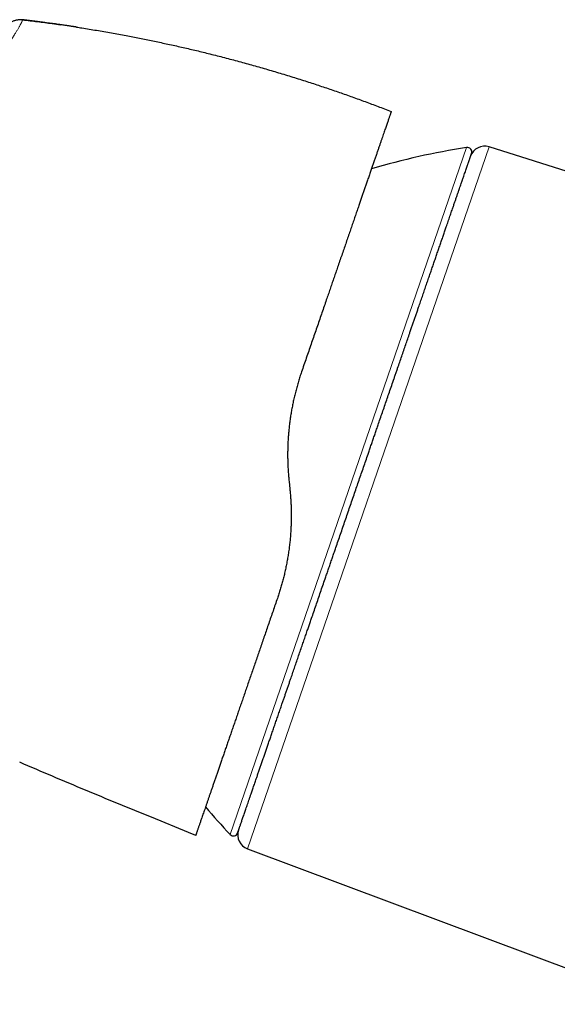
# Model space of a CAD drawing. Header units: millimetres. Extents: x 8 to 736, y 12 to 522.
# Tile 6 of 62: x 80 to 116, y 456 to 522. Entities that reach past the tile are written whole.
import ezdxf

# ---------------------------------------------------------------- set-up
doc = ezdxf.new("R2010")
doc.units = ezdxf.units.MM

msp = doc.modelspace()

# ---------------------------------------------------------------- linework, layer by layer
at = {"color": 7, "linetype": 'Continuous', "lineweight": 30}
for p, q in [((79.882, 521.745), (79.836, 521.75)), ((104.008, 515.801), (104.463, 515.626)), ((137.733, 504.835), (111.011, 513.26)), ((97.634, 490.914), (97.687, 490.409)), ((90.914, 467.465), (88.434, 468.474)), ((91.4, 467.267), (90.914, 467.465)), ((94.861, 466.359), (122.617, 455.982))]:
    msp.add_line(p, q, dxfattribs=at)
at = {"color": 252, "linetype": 'Continuous', "lineweight": 0}
for p, q in [((93.697, 467.323), (109.5, 513.218)), ((111.011, 513.26), (94.861, 466.359))]:
    msp.add_line(p, q, dxfattribs=at)
at = {"color": 7, "linetype": 'Continuous', "lineweight": 30}
for centre, radius, start, end in [((117.237, 463.82), 50, 98.90124, 106.37404), ((109.547, 512.921), 0.3, 341, 98.90124), ((110.71, 512.306), 1, 72.5, 161), ((130.206, 501.486), 50, 220.26707, 223.09876), ((93.916, 467.528), 0.3, 223.09876, 341), ((95.212, 467.296), 1, 161, 249.5)]:
    msp.add_arc(centre, radius, start, end, dxfattribs=at)
at = {"color": 252, "linetype": 'Continuous', "lineweight": 0}
msp.add_open_spline([(79.834, 521.748), (79.834, 521.747), (79.832, 521.744), (79.829, 521.735), (79.823, 521.722), (79.816, 521.704), (79.807, 521.682), (79.797, 521.659), (79.787, 521.635), (79.776, 521.611), (79.764, 521.585), (79.75, 521.555), (79.734, 521.523), (79.717, 521.489), (79.697, 521.45), (79.672, 521.403), (79.641, 521.344), (79.602, 521.275), (79.558, 521.197), (79.509, 521.113), (79.459, 521.029), (79.408, 520.944), (79.353, 520.854), (79.305, 520.777), (79.268, 520.718), (79.245, 520.681), (79.22, 520.643), (79.195, 520.603), (79.169, 520.562), (79.142, 520.52), (79.093, 520.443), (79.018, 520.325), (78.91, 520.159), (78.801, 519.993), (78.723, 519.875), (78.682, 519.813), (78.671, 519.796), (78.659, 519.779), (78.648, 519.761), (78.636, 519.744), (78.623, 519.724), (78.588, 519.671), (78.53, 519.585), (78.451, 519.465), (78.366, 519.338), (78.275, 519.203), (78.181, 519.063), (78.091, 518.929), (78.006, 518.804), (77.927, 518.687), (77.855, 518.58), (77.789, 518.483), (77.731, 518.397), (77.681, 518.325), (77.641, 518.265), (77.609, 518.218), (77.587, 518.187), (77.569, 518.161), (77.552, 518.135), (77.529, 518.102), (77.505, 518.067), (77.481, 518.031), (77.456, 517.996), (77.387, 517.895), (77.269, 517.723), (77.103, 517.483), (76.932, 517.236), (76.757, 516.984), (76.576, 516.723), (76.381, 516.444), (76.177, 516.151), (75.964, 515.846), (75.755, 515.547), (75.55, 515.254), (75.35, 514.969), (75.132, 514.658), (74.887, 514.31), (74.608, 513.916), (74.315, 513.502), (74.007, 513.068), (73.714, 512.656), (73.44, 512.269), (73.187, 511.912), (72.897, 511.504), (72.675, 511.191), (72.525, 510.978), (72.477, 510.911), (72.429, 510.843), (72.381, 510.775), (72.333, 510.706), (72.166, 510.471), (71.879, 510.064), (71.47, 509.485), (71.058, 508.899), (70.658, 508.33), (70.272, 507.781), (69.915, 507.272), (69.633, 506.869), (69.468, 506.634), (69.407, 506.547), (69.388, 506.52), (69.368, 506.493), (69.349, 506.465), (69.33, 506.438), (69.245, 506.316), (69.097, 506.106), (68.894, 505.815), (68.705, 505.545), (68.531, 505.296), (68.373, 505.068), (68.246, 504.886), (68.148, 504.745), (68.075, 504.64), (68.007, 504.542), (67.945, 504.452), (67.887, 504.369), (67.818, 504.27), (67.736, 504.15), (67.585, 503.932), (67.384, 503.64), (67.138, 503.279), (66.95, 503.004), (66.819, 502.812), (66.743, 502.699), (66.667, 502.586), (66.592, 502.476), (66.518, 502.366), (66.445, 502.258), (66.259, 501.982), (65.963, 501.539), (65.667, 501.092), (65.481, 500.81), (65.404, 500.693), (65.327, 500.575), (65.25, 500.458), (65.174, 500.341), (65.098, 500.225), (65.023, 500.109), (64.922, 499.954), (64.792, 499.753), (64.628, 499.499), (64.451, 499.222), (64.309, 499.001), (64.207, 498.841), (64.139, 498.734), (64.062, 498.613), (63.979, 498.483), (63.904, 498.365), (63.837, 498.258), (63.774, 498.159), (63.716, 498.068), (63.665, 497.987), (63.626, 497.925), (63.598, 497.881), (63.579, 497.851), (63.565, 497.83), (63.558, 497.819), (63.556, 497.815)], degree=3, knots=[0, 0, 0, 0, 0.007778, 0.01897, 0.0306353, 0.0427743, 0.0548635, 0.0663185, 0.0752721, 0.0841849, 0.0930573, 0.1018895, 0.1106809, 0.118693, 0.1267123, 0.1365469, 0.1468979, 0.1577663, 0.1691512, 0.1800074, 0.1895433, 0.1982614, 0.2072858, 0.216616, 0.2198266, 0.2230719, 0.2263518, 0.2296663, 0.2330154, 0.2363991, 0.2398175, 0.2510684, 0.2626618, 0.2745958, 0.2836355, 0.2846618, 0.2856903, 0.2867212, 0.2877544, 0.28879, 0.2898279, 0.2911419, 0.2980605, 0.3046535, 0.3109213, 0.3185338, 0.3256039, 0.3321317, 0.3381171, 0.3435603, 0.3484611, 0.3528199, 0.3566365, 0.3599113, 0.3623578, 0.3643798, 0.3659775, 0.36642, 0.367722, 0.3691963, 0.3706792, 0.3721705, 0.3736704, 0.3751787, 0.384798, 0.394749, 0.4039138, 0.413611, 0.4234704, 0.4330583, 0.444119, 0.4547958, 0.465088, 0.4749956, 0.48452, 0.4936618, 0.5058733, 0.5185856, 0.5317987, 0.5455146, 0.5597348, 0.5704833, 0.5815027, 0.5927936, 0.6081137, 0.6101551, 0.6122045, 0.6142621, 0.6163278, 0.6184016, 0.6204834, 0.6377864, 0.6552244, 0.6728007, 0.690517, 0.7062231, 0.7220362, 0.7360386, 0.7422253, 0.7430367, 0.7438483, 0.7446601, 0.7454723, 0.7462847, 0.7470974, 0.7563928, 0.7650615, 0.7731038, 0.7805194, 0.7873079, 0.7934689, 0.7968055, 0.7999239, 0.8028242, 0.8055063, 0.8079702, 0.8102157, 0.8143904, 0.8186272, 0.8296744, 0.840357, 0.8506747, 0.854067, 0.8574178, 0.8607272, 0.8639953, 0.8672219, 0.8704072, 0.873551, 0.8916635, 0.9094576, 0.9129155, 0.916361, 0.9197942, 0.9232151, 0.9266237, 0.9300201, 0.9334041, 0.9367758, 0.9435517, 0.9509587, 0.958997, 0.9676665, 0.9702594, 0.9729039, 0.9769961, 0.9807547, 0.9841799, 0.9872716, 0.9900299, 0.9928263, 0.9951688, 0.9970575, 0.9981761, 0.9990394, 0.9996473, 1, 1, 1, 1], dxfattribs=at)
at = {"color": 7, "linetype": 'Continuous', "lineweight": 30}
for points, knots in [([(79.836, 521.747), (79.82, 521.749), (79.785, 521.753), (79.73, 521.757), (79.669, 521.757), (79.602, 521.752), (79.528, 521.742), (79.449, 521.728), (79.366, 521.709), (79.281, 521.685), (79.195, 521.657), (79.11, 521.625), (79.026, 521.589), (78.945, 521.549), (78.867, 521.507), (78.793, 521.463), (78.726, 521.418), (78.666, 521.373), (78.614, 521.33), (78.57, 521.288), (78.533, 521.247), (78.511, 521.22), (78.5, 521.207)], [0, 0, 0, 0, 0.033856, 0.070154, 0.110553, 0.155812, 0.205925, 0.260285, 0.317902, 0.377629, 0.4384, 0.499461, 0.560541, 0.621381, 0.681238, 0.73904, 0.793624, 0.843971, 0.889438, 0.929972, 0.966288, 1, 1, 1, 1]), ([(79.837, 521.751), (79.836, 521.751), (79.836, 521.75), (79.835, 521.748), (79.834, 521.748)], [0, 0, 0, 0, 0.776973, 1, 1, 1, 1]), ([(83.425, 521.264), (83.422, 521.265), (83.415, 521.266), (83.395, 521.269), (83.37, 521.273), (83.337, 521.278), (83.298, 521.284), (83.252, 521.291), (83.199, 521.298), (83.136, 521.308), (83.062, 521.319), (82.977, 521.331), (82.883, 521.345), (82.78, 521.36), (82.668, 521.376), (82.547, 521.394), (82.412, 521.413), (82.261, 521.435), (82.094, 521.458), (81.916, 521.483), (81.726, 521.509), (81.525, 521.536), (81.314, 521.564), (81.097, 521.592), (80.877, 521.621), (80.653, 521.649), (80.42, 521.678), (80.177, 521.707), (79.981, 521.731), (79.866, 521.744), (79.834, 521.748)], [0, 0, 0, 0, 0.009857, 0.020178, 0.031259, 0.043338, 0.056603, 0.071192, 0.087213, 0.104744, 0.126707, 0.150792, 0.177051, 0.205525, 0.236246, 0.269238, 0.304523, 0.346783, 0.391959, 0.440065, 0.491115, 0.54512, 0.602089, 0.662028, 0.719589, 0.779657, 0.842235, 0.907328, 0.974939, 1, 1, 1, 1]), ([(79.837, 521.751), (80.167, 521.711), (80.828, 521.631), (81.674, 521.52), (82.19, 521.446), (82.376, 521.419)], [0, 0, 0, 0, 0.389811, 0.779622, 1, 1, 1, 1]), ([(82.376, 521.42), (82.343, 521.425), (82.254, 521.438), (82.105, 521.459), (81.958, 521.479), (81.867, 521.492), (81.834, 521.496)], [0, 0, 0, 0, 0.1876, 0.494318, 0.821568, 1, 1, 1, 1]), ([(83.424, 521.263), (83.547, 521.245), (83.999, 521.176), (84.778, 521.048), (85.762, 520.878), (86.717, 520.703), (87.642, 520.524), (88.539, 520.342), (89.434, 520.152), (90.328, 519.953), (91.219, 519.747), (92.136, 519.526), (93.077, 519.289), (94.043, 519.036), (95.006, 518.773), (95.966, 518.501), (96.924, 518.219), (97.879, 517.928), (98.804, 517.635), (99.701, 517.342), (100.568, 517.05), (101.432, 516.75), (102.294, 516.442), (103.153, 516.126), (103.723, 515.91), (104.008, 515.801)], [0, 0, 0, 0, 0.01746, 0.064248, 0.111035, 0.157823, 0.200712, 0.2436, 0.286489, 0.329378, 0.372266, 0.415155, 0.461942, 0.50873, 0.555517, 0.602305, 0.649093, 0.69588, 0.742668, 0.785557, 0.828445, 0.871334, 0.914223, 0.957111, 1, 1, 1, 1]), ([(104.463, 515.626), (104.462, 515.625), (104.462, 515.623), (104.457, 515.608), (104.448, 515.584), (104.437, 515.551), (104.422, 515.508), (104.404, 515.456), (104.383, 515.396), (104.359, 515.326), (104.332, 515.246), (104.301, 515.156), (104.266, 515.056), (104.229, 514.946), (104.188, 514.827), (104.143, 514.699), (104.096, 514.561), (104.045, 514.414), (103.991, 514.257), (103.934, 514.091), (103.874, 513.916), (103.81, 513.732), (103.744, 513.54), (103.675, 513.34), (103.604, 513.132), (103.529, 512.916), (103.45, 512.688), (103.368, 512.449), (103.283, 512.201), (103.194, 511.943), (103.102, 511.678), (103.008, 511.403), (102.91, 511.12), (102.816, 510.846), (102.725, 510.582), (102.638, 510.33), (102.549, 510.072), (102.458, 509.809), (102.366, 509.54), (102.266, 509.25), (102.158, 508.936), (102.041, 508.599), (101.923, 508.254), (101.801, 507.9), (101.676, 507.538), (101.548, 507.167), (101.418, 506.79), (101.286, 506.406), (101.151, 506.016), (101.015, 505.619), (100.884, 505.239), (100.76, 504.879), (100.642, 504.538), (100.524, 504.194), (100.404, 503.846), (100.283, 503.495), (100.154, 503.12), (100.016, 502.719), (99.868, 502.292), (99.72, 501.861), (99.569, 501.423), (99.416, 500.979), (99.261, 500.528), (99.104, 500.074), (98.947, 499.617), (98.788, 499.157), (98.628, 498.693), (98.521, 498.382), (98.467, 498.226)], [0, 0, 0, 0, 0.015714, 0.031415, 0.047107, 0.062799, 0.078495, 0.093921, 0.109364, 0.124828, 0.140412, 0.156266, 0.172074, 0.187844, 0.203581, 0.219293, 0.234985, 0.250665, 0.26636, 0.282026, 0.297668, 0.313294, 0.328911, 0.344246, 0.359585, 0.374935, 0.390426, 0.406204, 0.421958, 0.437692, 0.453416, 0.469136, 0.484859, 0.500593, 0.51358, 0.526566, 0.539555, 0.55255, 0.565555, 0.578576, 0.593945, 0.609347, 0.624788, 0.640189, 0.655892, 0.671591, 0.687293, 0.703004, 0.718732, 0.734483, 0.750264, 0.763296, 0.776322, 0.789345, 0.802369, 0.815397, 0.828434, 0.843815, 0.859218, 0.874651, 0.890056, 0.905759, 0.921452, 0.937143, 0.952836, 0.968539, 0.984259, 1, 1, 1, 1]), ([(102.015, 490.127), (102.065, 490.272), (102.165, 490.562), (102.314, 490.996), (102.464, 491.429), (102.613, 491.862), (102.762, 492.294), (102.894, 492.678), (103.01, 493.015), (103.11, 493.305), (103.209, 493.594), (103.309, 493.883), (103.409, 494.176), (103.512, 494.474), (103.63, 494.817), (103.762, 495.2), (103.907, 495.622), (104.052, 496.042), (104.196, 496.459), (104.343, 496.888), (104.495, 497.328), (104.612, 497.668), (104.69, 497.896), (104.731, 498.013), (104.771, 498.131), (104.812, 498.248), (104.852, 498.365), (104.924, 498.576), (105.029, 498.879), (105.164, 499.273), (105.299, 499.663), (105.432, 500.049), (105.564, 500.432), (105.68, 500.77), (105.781, 501.064), (105.868, 501.315), (105.954, 501.565), (106.039, 501.813), (106.124, 502.059), (106.208, 502.304), (106.306, 502.589), (106.417, 502.912), (106.541, 503.271), (106.663, 503.625), (106.783, 503.974), (106.901, 504.317), (107.015, 504.648), (107.126, 504.969), (107.232, 505.278), (107.337, 505.582), (107.44, 505.882), (107.544, 506.183), (107.647, 506.483), (107.751, 506.784), (107.852, 507.078), (107.951, 507.365), (108.048, 507.646), (108.132, 507.89), (108.204, 508.101), (108.265, 508.279), (108.326, 508.454), (108.385, 508.626), (108.443, 508.795), (108.5, 508.961), (108.565, 509.149), (108.636, 509.356), (108.714, 509.58), (108.788, 509.798), (108.861, 510.008), (108.931, 510.21), (108.995, 510.398), (109.055, 510.572), (109.11, 510.732), (109.153, 510.856), (109.184, 510.946), (109.204, 511.004), (109.224, 511.062), (109.243, 511.119), (109.263, 511.175), (109.295, 511.269), (109.339, 511.397), (109.393, 511.553), (109.444, 511.701), (109.491, 511.839), (109.536, 511.969), (109.573, 512.076), (109.603, 512.165), (109.628, 512.237), (109.652, 512.305), (109.674, 512.369), (109.694, 512.428), (109.713, 512.482), (109.733, 512.54), (109.754, 512.6), (109.774, 512.66), (109.791, 512.71), (109.806, 512.752), (109.817, 512.784), (109.825, 512.807), (109.829, 512.821), (109.83, 512.823), (109.83, 512.823)], [0, 0, 0, 0, 0.0122, 0.024383, 0.036554, 0.048718, 0.060878, 0.07304, 0.081233, 0.089431, 0.097633, 0.105843, 0.11406, 0.12263, 0.131337, 0.143513, 0.155676, 0.167831, 0.179983, 0.192137, 0.205512, 0.2189, 0.22241, 0.225921, 0.229433, 0.232947, 0.236462, 0.239979, 0.252014, 0.26403, 0.276032, 0.288025, 0.300012, 0.311998, 0.320072, 0.328149, 0.33623, 0.344316, 0.352409, 0.36051, 0.36862, 0.380912, 0.393185, 0.405442, 0.41769, 0.429931, 0.442172, 0.453716, 0.465267, 0.476829, 0.488405, 0.5, 0.512292, 0.524564, 0.536822, 0.54907, 0.561311, 0.573552, 0.581797, 0.590046, 0.598298, 0.606557, 0.614822, 0.623096, 0.63138, 0.643415, 0.655431, 0.667433, 0.679426, 0.691413, 0.703399, 0.71395, 0.724505, 0.73507, 0.739223, 0.743378, 0.747535, 0.751695, 0.755857, 0.760021, 0.772956, 0.785871, 0.798772, 0.811665, 0.824553, 0.837444, 0.846129, 0.854819, 0.863515, 0.872219, 0.880934, 0.889301, 0.897512, 0.910329, 0.923134, 0.935932, 0.948728, 0.961528, 0.974336, 0.987159, 1, 1, 1, 1]), ([(98.467, 498.226), (98.432, 498.12), (98.36, 497.908), (98.26, 497.586), (98.166, 497.261), (98.077, 496.931), (97.995, 496.599), (97.92, 496.269), (97.853, 495.942), (97.794, 495.618), (97.74, 495.292), (97.692, 494.964), (97.658, 494.69), (97.634, 494.472), (97.618, 494.31), (97.603, 494.148), (97.59, 493.986), (97.578, 493.822), (97.568, 493.659), (97.557, 493.448), (97.547, 493.191), (97.541, 492.886), (97.54, 492.572), (97.546, 492.25), (97.557, 491.918), (97.576, 491.584), (97.601, 491.25), (97.623, 491.026), (97.634, 490.914)], [0, 0, 0, 0, 0.0461823, 0.0924734, 0.1388822, 0.1854175, 0.2320879, 0.2789021, 0.3231808, 0.3676019, 0.4121726, 0.4568998, 0.5017904, 0.5235063, 0.5452741, 0.5670944, 0.5889681, 0.6108958, 0.6328784, 0.6549163, 0.6954653, 0.7362074, 0.777147, 0.8212346, 0.8655587, 0.9101244, 0.9549365, 1, 1, 1, 1]), ([(94.2, 467.43), (94.2, 467.431), (94.201, 467.432), (94.205, 467.445), (94.212, 467.466), (94.222, 467.495), (94.235, 467.532), (94.249, 467.573), (94.263, 467.614), (94.277, 467.653), (94.292, 467.696), (94.308, 467.742), (94.325, 467.793), (94.345, 467.849), (94.368, 467.919), (94.397, 468.003), (94.432, 468.104), (94.47, 468.213), (94.51, 468.33), (94.554, 468.459), (94.603, 468.601), (94.644, 468.719), (94.672, 468.801), (94.687, 468.844), (94.702, 468.888), (94.717, 468.933), (94.733, 468.978), (94.762, 469.061), (94.804, 469.184), (94.862, 469.353), (94.923, 469.529), (94.986, 469.712), (95.052, 469.903), (95.112, 470.079), (95.167, 470.238), (95.215, 470.378), (95.265, 470.522), (95.315, 470.669), (95.367, 470.819), (95.42, 470.973), (95.483, 471.156), (95.557, 471.372), (95.643, 471.622), (95.732, 471.878), (95.822, 472.141), (95.915, 472.411), (96.008, 472.682), (96.102, 472.953), (96.196, 473.226), (96.291, 473.504), (96.389, 473.787), (96.491, 474.083), (96.596, 474.389), (96.706, 474.708), (96.817, 475.031), (96.931, 475.36), (97.046, 475.694), (97.15, 475.997), (97.243, 476.266), (97.323, 476.5), (97.405, 476.737), (97.487, 476.975), (97.57, 477.217), (97.654, 477.461), (97.751, 477.744), (97.863, 478.067), (97.989, 478.432), (98.116, 478.801), (98.244, 479.174), (98.373, 479.55), (98.499, 479.915), (98.621, 480.268), (98.738, 480.608), (98.832, 480.882), (98.903, 481.087), (98.95, 481.223), (98.997, 481.36), (99.044, 481.497), (99.091, 481.634), (99.172, 481.869), (99.287, 482.202), (99.436, 482.635), (99.586, 483.071), (99.737, 483.509), (99.888, 483.95), (100.025, 484.345), (100.145, 484.694), (100.248, 484.995), (100.353, 485.298), (100.457, 485.602), (100.561, 485.902), (100.662, 486.198), (100.781, 486.543), (100.918, 486.94), (101.074, 487.393), (101.23, 487.846), (101.387, 488.301), (101.543, 488.756), (101.7, 489.212), (101.858, 489.669), (101.963, 489.974), (102.015, 490.127)], [0, 0, 0, 0, 0.012199, 0.024381, 0.036551, 0.048714, 0.060875, 0.073036, 0.08123, 0.089428, 0.097632, 0.105842, 0.11406, 0.12263, 0.131337, 0.143513, 0.155676, 0.167831, 0.179984, 0.192137, 0.205512, 0.2189, 0.22241, 0.225921, 0.229433, 0.232947, 0.236462, 0.239979, 0.252014, 0.26403, 0.276032, 0.288025, 0.300012, 0.311998, 0.320072, 0.328149, 0.33623, 0.344316, 0.352409, 0.36051, 0.36862, 0.380912, 0.393185, 0.405442, 0.41769, 0.429931, 0.442172, 0.453716, 0.465267, 0.476829, 0.488405, 0.5, 0.512292, 0.524564, 0.536822, 0.54907, 0.561311, 0.573552, 0.581797, 0.590046, 0.598298, 0.606557, 0.614822, 0.623096, 0.63138, 0.643415, 0.655431, 0.667433, 0.679426, 0.691413, 0.703399, 0.71395, 0.724505, 0.73507, 0.739223, 0.743378, 0.747535, 0.751695, 0.755857, 0.760021, 0.772956, 0.785871, 0.798772, 0.811665, 0.824553, 0.837444, 0.846129, 0.854819, 0.863515, 0.872219, 0.880934, 0.889301, 0.897514, 0.910332, 0.923137, 0.935935, 0.948731, 0.961531, 0.974339, 0.98716, 1, 1, 1, 1]), ([(97.687, 490.409), (97.698, 490.306), (97.718, 490.101), (97.742, 489.794), (97.76, 489.489), (97.773, 489.187), (97.78, 488.887), (97.782, 488.587), (97.778, 488.275), (97.768, 487.952), (97.752, 487.619), (97.729, 487.29), (97.7, 486.963), (97.664, 486.632), (97.621, 486.296), (97.57, 485.956), (97.513, 485.619), (97.449, 485.283), (97.378, 484.95), (97.303, 484.625), (97.223, 484.31), (97.139, 484.003), (97.05, 483.698), (96.955, 483.396), (96.888, 483.197), (96.854, 483.098)], [0, 0, 0, 0, 0.041078, 0.081796, 0.122158, 0.16217, 0.201838, 0.241166, 0.281448, 0.325979, 0.370272, 0.414336, 0.458181, 0.501815, 0.548127, 0.594445, 0.640778, 0.687138, 0.733538, 0.779988, 0.823841, 0.86776, 0.911752, 0.955829, 1, 1, 1, 1]), ([(96.854, 483.098), (96.806, 482.957), (96.708, 482.674), (96.563, 482.253), (96.419, 481.835), (96.276, 481.419), (96.135, 481.009), (95.995, 480.604), (95.857, 480.203), (95.72, 479.807), (95.585, 479.413), (95.45, 479.022), (95.316, 478.633), (95.183, 478.249), (95.053, 477.869), (94.923, 477.493), (94.795, 477.122), (94.669, 476.756), (94.545, 476.397), (94.424, 476.043), (94.304, 475.695), (94.186, 475.353), (94.071, 475.019), (93.958, 474.692), (93.848, 474.372), (93.74, 474.058), (93.633, 473.748), (93.528, 473.443), (93.424, 473.141), (93.322, 472.846), (93.223, 472.558), (93.126, 472.276), (93.031, 472.001), (92.938, 471.732), (92.848, 471.469), (92.76, 471.214), (92.674, 470.966), (92.591, 470.726), (92.512, 470.494), (92.435, 470.271), (92.361, 470.056), (92.289, 469.849), (92.22, 469.648), (92.153, 469.453), (92.088, 469.265), (92.026, 469.086), (91.967, 468.914), (91.911, 468.75), (91.857, 468.595), (91.809, 468.455), (91.766, 468.33), (91.727, 468.218), (91.691, 468.112), (91.657, 468.012), (91.625, 467.919), (91.593, 467.826), (91.562, 467.736), (91.532, 467.65), (91.505, 467.571), (91.48, 467.501), (91.459, 467.439), (91.441, 467.386), (91.426, 467.343), (91.414, 467.309), (91.406, 467.285), (91.401, 467.27), (91.4, 467.268), (91.4, 467.267)], [0, 0, 0, 0, 0.015572, 0.031165, 0.046786, 0.062441, 0.078136, 0.093594, 0.109102, 0.124665, 0.140082, 0.155799, 0.171512, 0.187227, 0.202948, 0.218682, 0.234435, 0.250211, 0.265894, 0.281558, 0.297207, 0.312847, 0.328484, 0.343844, 0.35921, 0.374589, 0.389965, 0.405637, 0.421298, 0.436953, 0.452607, 0.468266, 0.483936, 0.499621, 0.515362, 0.531081, 0.546783, 0.562475, 0.57816, 0.593566, 0.608977, 0.624399, 0.6398, 0.655491, 0.671164, 0.686825, 0.702479, 0.718133, 0.73379, 0.749459, 0.762672, 0.775852, 0.789001, 0.802123, 0.815221, 0.8283, 0.843692, 0.859067, 0.874431, 0.890045, 0.905914, 0.921719, 0.937464, 0.953159, 0.968808, 0.984419, 1, 1, 1, 1]), ([(88.434, 468.474), (87.699, 468.774), (86.227, 469.375), (84.026, 470.289), (81.829, 471.213), (80.367, 471.838), (79.637, 472.15)], [0, 0, 0, 0, 0.25, 0.5, 0.75, 1, 1, 1, 1])]:
    msp.add_open_spline(points, degree=3, knots=knots, dxfattribs=at)

doc.saveas('drawing.dxf')
